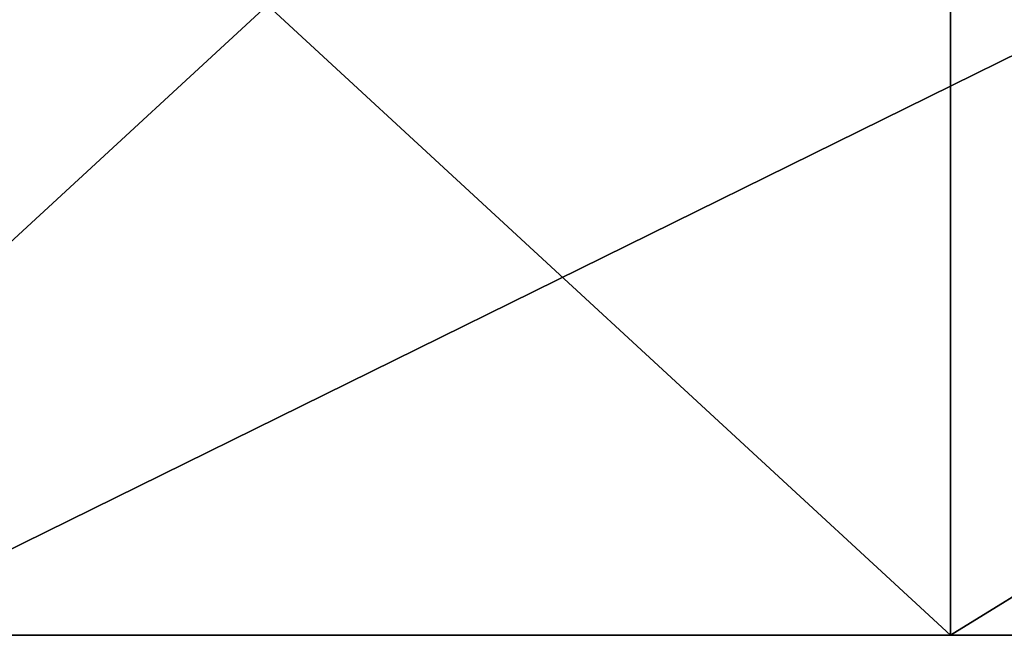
# Model space of a CAD drawing. Header units: millimetres. Extents: x -35 to 35, y -22 to 87.
# Tile 4 of 47: x -17 to -14, y -9 to -7. Entities that reach past the tile are written whole.
import ezdxf

# ---------------------------------------------------------------- set-up
doc = ezdxf.new("R2010")
doc.units = ezdxf.units.MM
doc.header["$LTSCALE"] = 65.185185
for name, color, linetype in [('228', 7, 'CONTINUOUS'), ('230', 7, 'CONTINUOUS'), ('231', 7, 'CONTINUOUS')]:
    doc.layers.add(name, color=color, linetype=linetype)

msp = doc.modelspace()

# ---------------------------------------------------------------- linework, layer by layer
at = {"layer": '228', "linetype": 'CONTINUOUS'}
for points in [[(-18.4771, -9, 7.6548), (-14.143, -9, 14.141), (-17.6777, -9, 17.6777), (-18.4771, -9, 7.6548)], [(-14.143, -9, -14.141), (-18.4771, -9, -7.6548), (-17.6777, -9, -17.6777), (-14.143, -9, -14.141)], [(-17.6777, -9, 17.6777), (-14.143, -9, 14.141), (-9.5669, -9, 23.0967), (-17.6777, -9, 17.6777)], [(-9.5669, -9, -23.0967), (-14.143, -9, -14.141), (-17.6777, -9, -17.6777), (-9.5669, -9, -23.0967)], [(-14.143, -9, 14.141), (-7.6527, -9, 18.4776), (-9.5669, -9, 23.0967), (-14.143, -9, 14.141)], [(-7.6527, -9, -18.4776), (-14.143, -9, -14.141), (-9.5669, -9, -23.0967), (-7.6527, -9, -18.4776)]]:
    msp.add_3dface(points, dxfattribs=at)
at = {"layer": '230', "linetype": 'CONTINUOUS'}
for points in [[(-14.143, -5, -14.141), (-18.4771, -5, -7.6548), (-14.143, -9, -14.141), (-14.143, -5, -14.141)], [(-18.4771, -5, -7.6548), (-18.4771, -9, -7.6548), (-14.143, -9, -14.141), (-18.4771, -5, -7.6548)], [(-18.4771, -5, 7.6548), (-14.143, -5, 14.141), (-18.4771, -9, 7.6548), (-18.4771, -5, 7.6548)], [(-14.143, -5, 14.141), (-14.143, -9, 14.141), (-18.4771, -9, 7.6548), (-14.143, -5, 14.141)], [(-7.6527, -5, -18.4776), (-14.143, -5, -14.141), (-7.6527, -9, -18.4776), (-7.6527, -5, -18.4776)], [(-14.143, -5, -14.141), (-14.143, -9, -14.141), (-7.6527, -9, -18.4776), (-14.143, -5, -14.141)], [(-14.143, -5, 14.141), (-7.6527, -5, 18.4776), (-14.143, -9, 14.141), (-14.143, -5, 14.141)], [(-7.6527, -5, 18.4776), (-7.6527, -9, 18.4776), (-14.143, -9, 14.141), (-7.6527, -5, 18.4776)]]:
    msp.add_3dface(points, dxfattribs=at)
at = {"layer": '231', "linetype": 'CONTINUOUS'}
for points in [[(-9.5669, -5, 23.0967), (-17.6777, -5, 17.6777), (-9.5669, -9, 23.0967), (-9.5669, -5, 23.0967)], [(-17.6777, -5, 17.6777), (-17.6777, -9, 17.6777), (-9.5669, -9, 23.0967), (-17.6777, -5, 17.6777)], [(-17.6777, -5, -17.6777), (-9.5669, -5, -23.0967), (-17.6777, -9, -17.6777), (-17.6777, -5, -17.6777)], [(-9.5669, -5, -23.0967), (-9.5669, -9, -23.0967), (-17.6777, -9, -17.6777), (-9.5669, -5, -23.0967)]]:
    msp.add_3dface(points, dxfattribs=at)

doc.saveas('drawing.dxf')
